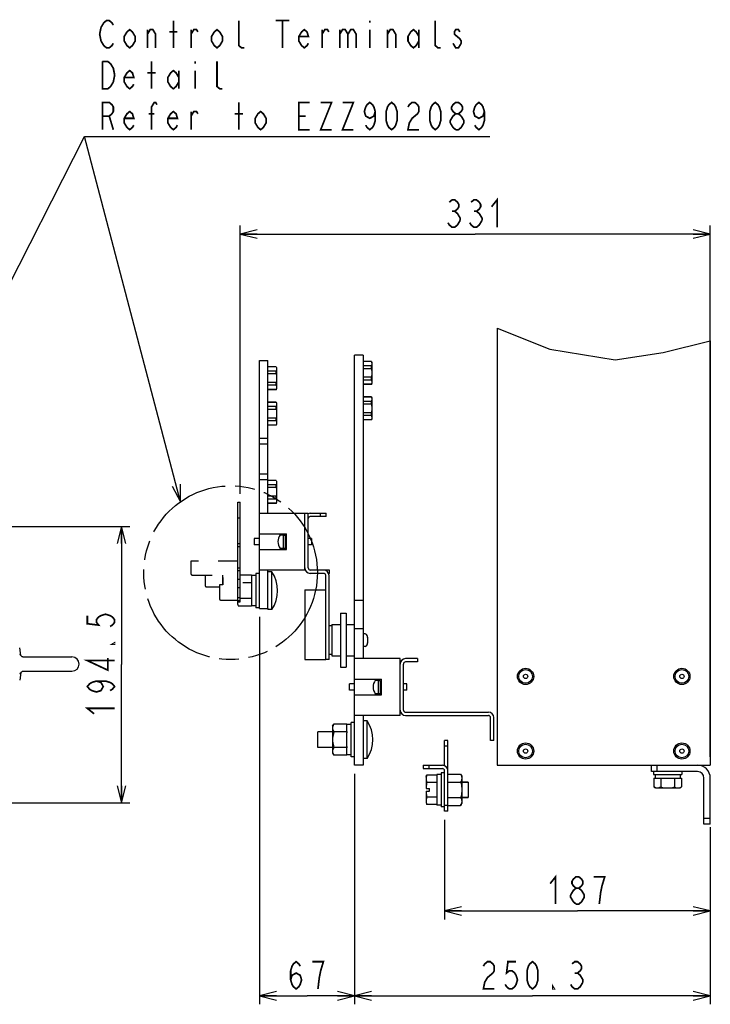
# Model space of a CAD drawing. Extents: x 29 to 410, y 35 to 287.
# Tile 29 of 30: x 324 to 405, y 54 to 169. Entities that reach past the tile are written whole.
import ezdxf

# ---------------------------------------------------------------- set-up
doc = ezdxf.new("R2010")
doc.units = 0
doc.header["$LTSCALE"] = 23.1
doc.linetypes.add('HIDDEN', pattern=[0.2, 0.1, -0.1])
doc.linetypes.add('PHANTOM', pattern=[0.8, 0.45, -0.05, 0.1, -0.05, 0.1, -0.05])
doc.layers.get('0').update_dxf_attribs({"linetype": 'CONTINUOUS'})
for name, color, linetype in [('ALL_AXIS', 7, 'CONTINUOUS'), ('ALL_CURVE', 7, 'CONTINUOUS'), ('ALL_DIM', 7, 'CONTINUOUS'), ('ALL_FEATURES', 7, 'CONTINUOUS'), ('ALL_NOTE', 7, 'CONTINUOUS'), ('DEFAULT_3', 7, 'PHANTOM')]:
    doc.layers.add(name, color=color, linetype=linetype)
doc.dimstyles.get("Standard").update_dxf_attribs({"dimtxt": 2.5, "dimasz": 2.5, "dimexe": 1.25, "dimexo": 0.625, "dimtad": 1, "dimcen": 2.5, "dimazin": 3, "dimtfac": 1, "dimtmove": 0, "dimatfit": 3})

# ---------------------------------------------------------------- blocks, each defined once
blk = doc.blocks.new('_OPEN')
at = {"color": 0, "linetype": 'BYBLOCK'}
for p, q in [((0, 0), (-1, 0.25)), ((-1, -0.25), (0, 0)), ((-1, 0), (0, 0))]:
    blk.add_line(p, q, dxfattribs=at)
blk = doc.blocks.new('*D25')
at = {"layer": 'ALL_DIM', "color": 2, "linetype": 'CONTINUOUS'}
for p, q in [((301.73, 109.93), (337.25, 109.93)), ((336.25, 109.93), (336.25, 93.73)), ((336.25, 77.52), (336.25, 93.73)), ((307.02, 77.52), (337.25, 77.52))]:
    blk.add_line(p, q, dxfattribs=at)
at = {"layer": 'ALL_DIM', "color": 2, "linetype": 'CONTINUOUS', "xscale": 2, "yscale": 2, "zscale": 2}
for p, rotation in [((336.25, 109.93), 90), ((336.25, 77.52), 270)]:
    blk.add_blockref('_OPEN', p, dxfattribs=dict(at, rotation=rotation))
blk = doc.blocks.new('*D28')
at = {"layer": 'ALL_DIM', "color": 2, "linetype": 'CONTINUOUS'}
for p, q in [((374.15, 75.55), (374.15, 63.85)), ((405.32, 74.68), (405.32, 63.85)), ((374.15, 64.85), (389.74, 64.85)), ((405.32, 64.85), (389.74, 64.85))]:
    blk.add_line(p, q, dxfattribs=at)
at = {"layer": 'ALL_DIM', "color": 2, "linetype": 'CONTINUOUS', "xscale": 2, "yscale": 2, "zscale": 2, "rotation": 180}
blk.add_blockref('_OPEN', (374.15, 64.85), dxfattribs=at)
at = {"layer": 'ALL_DIM', "color": 2, "linetype": 'CONTINUOUS', "xscale": 2, "yscale": 2, "zscale": 2}
blk.add_blockref('_OPEN', (405.32, 64.85), dxfattribs=at)
blk = doc.blocks.new('*D29')
at = {"layer": 'ALL_DIM', "color": 2, "linetype": 'CONTINUOUS'}
for p, q in [((363.6, 80.93), (363.6, 53.9)), ((405.32, 74.68), (405.32, 53.9)), ((363.6, 54.9), (384.46, 54.9)), ((405.32, 54.9), (384.46, 54.9))]:
    blk.add_line(p, q, dxfattribs=at)
at = {"layer": 'ALL_DIM', "color": 2, "linetype": 'CONTINUOUS', "xscale": 2, "yscale": 2, "zscale": 2, "rotation": 180}
blk.add_blockref('_OPEN', (363.6, 54.9), dxfattribs=at)
at = {"layer": 'ALL_DIM', "color": 2, "linetype": 'CONTINUOUS', "xscale": 2, "yscale": 2, "zscale": 2}
blk.add_blockref('_OPEN', (405.32, 54.9), dxfattribs=at)
blk = doc.blocks.new('*D30')
at = {"layer": 'ALL_DIM', "color": 2, "linetype": 'CONTINUOUS'}
for p, q in [((352.44, 99.32), (352.44, 53.9)), ((363.6, 80.93), (363.6, 53.9)), ((352.44, 54.9), (358.02, 54.9)), ((363.6, 54.9), (358.02, 54.9))]:
    blk.add_line(p, q, dxfattribs=at)
at = {"layer": 'ALL_DIM', "color": 2, "linetype": 'CONTINUOUS', "xscale": 2, "yscale": 2, "zscale": 2, "rotation": 180}
blk.add_blockref('_OPEN', (352.44, 54.9), dxfattribs=at)
at = {"layer": 'ALL_DIM', "color": 2, "linetype": 'CONTINUOUS', "xscale": 2, "yscale": 2, "zscale": 2}
blk.add_blockref('_OPEN', (363.6, 54.9), dxfattribs=at)
blk = doc.blocks.new('*D31')
at = {"layer": 'ALL_DIM', "color": 2, "linetype": 'CONTINUOUS'}
for p, q in [((350.17, 113.77), (350.17, 145.22)), ((405.32, 82.93), (405.32, 145.22)), ((350.17, 144.22), (377.75, 144.22)), ((405.32, 144.22), (377.75, 144.22))]:
    blk.add_line(p, q, dxfattribs=at)
at = {"layer": 'ALL_DIM', "color": 2, "linetype": 'CONTINUOUS', "xscale": 2, "yscale": 2, "zscale": 2, "rotation": 180}
blk.add_blockref('_OPEN', (350.17, 144.22), dxfattribs=at)
at = {"layer": 'ALL_DIM', "color": 2, "linetype": 'CONTINUOUS', "xscale": 2, "yscale": 2, "zscale": 2}
blk.add_blockref('_OPEN', (405.32, 144.22), dxfattribs=at)

msp = doc.modelspace()

# ---------------------------------------------------------------- linework, layer by layer
at = {"color": 7, "linetype": 'CONTINUOUS'}
for p, q in [((380.321, 133.19), (386.488, 130.737)), ((399.778, 130.321), (405.321, 131.707)), ((386.488, 130.737), (394.164, 129.484)), ((394.164, 129.484), (399.778, 130.321)), ((374.538, 80.879), (376.03, 80.879)), ((376.03, 80.879), (376.171, 80.634)), ((374.538, 79.964), (376.03, 79.964)), ((376.171, 80.634), (376.171, 77.467)), ((374.538, 78.136), (376.03, 78.136)), ((376.03, 77.222), (376.171, 77.467)), ((374.538, 77.222), (376.03, 77.222))]:
    msp.add_line(p, q, dxfattribs=at)
for points in [[(376.03, 80.879), (376.08, 80.783), (376.119, 80.691), (376.148, 80.601), (376.165, 80.511), (376.171, 80.422)], [(376.171, 80.422), (376.165, 80.332), (376.148, 80.242), (376.119, 80.152), (376.08, 80.06), (376.03, 79.964)], [(376.03, 79.964), (376.08, 79.774), (376.119, 79.59), (376.148, 79.409), (376.165, 79.23), (376.171, 79.05)], [(376.171, 79.05), (376.165, 78.871), (376.148, 78.691), (376.119, 78.511), (376.08, 78.327), (376.03, 78.136)], [(376.03, 78.136), (376.08, 78.041), (376.119, 77.949), (376.148, 77.859), (376.165, 77.769), (376.171, 77.679)], [(376.171, 77.679), (376.165, 77.589), (376.148, 77.5), (376.119, 77.409), (376.08, 77.317), (376.03, 77.222)]]:
    msp.add_lwpolyline(points, dxfattribs=at)
at = {"layer": 'ALL_AXIS', "color": 7, "linetype": 'CONTINUOUS'}
for p, q in [((354.399, 128.664), (354.454, 128.567)), ((354.454, 128.567), (354.454, 126.067)), ((365.565, 129.28), (365.621, 129.184)), ((365.621, 129.184), (365.621, 126.684)), ((354.399, 125.97), (354.454, 126.067)), ((365.565, 126.587), (365.621, 126.684)), ((365.565, 125.114), (365.621, 125.017)), ((365.621, 125.017), (365.621, 122.517)), ((354.399, 124.497), (354.454, 124.4)), ((354.454, 124.4), (354.454, 121.9)), ((365.565, 122.42), (365.621, 122.517)), ((354.399, 121.804), (354.454, 121.9)), ((354.399, 115.33), (354.454, 115.234)), ((354.454, 115.234), (354.454, 112.734)), ((349.904, 101.1), (349.904, 112.767)), ((349.904, 112.767), (350.171, 112.767)), ((350.171, 101.1), (350.171, 112.767)), ((354.399, 112.637), (354.454, 112.734)), ((349.904, 110.934), (350.171, 110.934)), ((354.873, 108.942), (355.221, 108.942)), ((355.221, 108.942), (355.221, 107.359)), ((355.221, 108.917), (355.438, 108.917)), ((355.438, 108.917), (355.438, 107.384)), ((355.438, 108.9), (355.604, 108.9)), ((349.904, 107.934), (350.171, 107.934)), ((349.904, 107.6), (350.171, 107.6)), ((351.821, 108.524), (351.821, 107.777)), ((352.438, 108.524), (351.821, 108.524)), ((352.438, 107.777), (351.821, 107.777)), ((355.221, 107.384), (355.438, 107.384)), ((355.438, 107.4), (355.604, 107.4)), ((358.554, 108.524), (358.154, 108.524)), ((358.554, 107.777), (358.154, 107.777)), ((358.554, 108.524), (358.554, 107.777)), ((354.873, 107.359), (355.221, 107.359)), ((349.904, 105.1), (350.171, 105.1)), ((349.904, 104.767), (350.171, 104.767)), ((351.521, 104.229), (350.171, 104.229)), ((352.021, 104.192), (351.521, 104.192)), ((351.521, 104.181), (351.521, 103.362)), ((352.021, 104.4), (352.021, 100.4)), ((352.438, 104.4), (352.021, 104.4)), ((353.904, 104.617), (353.438, 104.617)), ((353.904, 100.184), (353.904, 104.617)), ((349.904, 103.767), (350.171, 103.767)), ((349.904, 102.767), (350.171, 102.767)), ((351.521, 103.314), (350.488, 103.314)), ((351.521, 103.22), (351.521, 101.581)), ((349.904, 101.6), (350.171, 101.6)), ((349.854, 101.3), (349.854, 100.817)), ((349.854, 100.817), (349.996, 100.572)), ((349.904, 101.267), (350.171, 101.267)), ((349.904, 101.1), (350.171, 101.1)), ((351.521, 100.572), (349.996, 100.572)), ((351.521, 101.486), (350.171, 101.486)), ((351.521, 101.439), (351.521, 100.619)), ((352.021, 100.609), (351.521, 100.609)), ((352.438, 100.4), (352.021, 100.4)), ((353.438, 100.317), (353.438, 100.184)), ((353.904, 100.184), (353.438, 100.184)), ((360.938, 98.267), (360.604, 98.267)), ((360.938, 98.434), (360.938, 94.767)), ((360.938, 98.434), (361.938, 98.434)), ((362.604, 98.434), (363.604, 98.434)), ((364.848, 97.329), (364.604, 97.35)), ((364.848, 95.872), (364.604, 95.85)), ((324.46, 94.801), (324.319, 95.687)), ((360.938, 94.934), (360.604, 94.934)), ((324.689, 94.634), (330.454, 94.634)), ((324.46, 92.8), (324.319, 91.913)), ((324.689, 92.967), (330.454, 92.967)), ((363.604, 91.474), (362.988, 91.474)), ((362.988, 90.727), (362.988, 91.474)), ((366.04, 91.892), (366.388, 91.892)), ((366.388, 90.309), (366.388, 91.892)), ((366.388, 91.867), (366.604, 91.867)), ((366.604, 91.867), (366.604, 90.334)), ((366.604, 91.85), (366.771, 91.85)), ((369.721, 91.474), (369.321, 91.474)), ((369.721, 90.727), (369.721, 91.474)), ((363.604, 90.727), (362.988, 90.727)), ((366.04, 90.309), (366.388, 90.309)), ((366.388, 90.334), (366.604, 90.334)), ((366.604, 90.35), (366.771, 90.35)), ((369.721, 90.727), (369.321, 90.727)), ((361.021, 86.517), (361.163, 86.762)), ((362.688, 86.762), (361.163, 86.762)), ((363.188, 86.725), (362.688, 86.725)), ((362.688, 85.895), (362.688, 86.715)), ((363.604, 86.934), (363.188, 86.934)), ((363.188, 82.934), (363.188, 86.934)), ((365.071, 87.15), (364.604, 87.15)), ((365.071, 82.717), (365.071, 87.15)), ((361.021, 85.839), (359.271, 85.839)), ((359.271, 84.028), (359.271, 85.839)), ((361.021, 86.517), (361.021, 83.35)), ((362.688, 85.848), (361.163, 85.848)), ((362.688, 84.114), (362.688, 85.753)), ((361.021, 84.028), (359.271, 84.028)), ((361.021, 83.35), (361.163, 83.105)), ((362.688, 84.02), (361.163, 84.02)), ((362.688, 83.153), (362.688, 83.972)), ((363.188, 83.142), (362.688, 83.142)), ((362.688, 83.105), (361.163, 83.105)), ((363.604, 82.934), (363.188, 82.934)), ((365.071, 82.717), (364.604, 82.717)), ((373.738, 80.842), (373.238, 80.842)), ((373.238, 80.842), (373.238, 77.259)), ((374.154, 81.05), (373.738, 81.05)), ((373.738, 81.05), (373.738, 77.05)), ((398.654, 81.184), (398.654, 80.85)), ((398.654, 80.85), (401.988, 80.85)), ((398.863, 80.85), (398.863, 80.434)), ((401.779, 80.85), (401.779, 80.434)), ((401.988, 81.184), (401.988, 80.85)), ((371.988, 80.55), (372.05, 80.782)), ((371.988, 80.55), (371.988, 80.349)), ((373.238, 80.782), (372.05, 80.782)), ((373.238, 79.916), (372.05, 79.916)), ((376.171, 79.956), (376.904, 79.956)), ((376.904, 79.956), (376.904, 78.145)), ((398.685, 80.434), (401.957, 80.434)), ((398.685, 80.434), (398.685, 79.394)), ((399.503, 80.434), (399.503, 79.394)), ((401.139, 80.434), (401.139, 79.394)), ((401.957, 80.434), (401.957, 79.394)), ((398.904, 79.267), (398.685, 79.394)), ((398.904, 79.267), (401.738, 79.267)), ((401.738, 79.267), (401.957, 79.394)), ((371.988, 77.751), (371.995, 77.608)), ((371.988, 77.751), (371.988, 77.55)), ((371.988, 77.55), (372.05, 77.318)), ((373.238, 78.184), (372.05, 78.184)), ((376.171, 78.145), (376.904, 78.145)), ((373.238, 77.318), (372.05, 77.318)), ((373.738, 77.259), (373.238, 77.259)), ((374.154, 77.05), (373.738, 77.05))]:
    msp.add_line(p, q, dxfattribs=at)
at = {"layer": 'ALL_AXIS', "color": 8, "linetype": 'HIDDEN'}
for p, q in [((344.404, 105.867), (344.404, 104.4)), ((349.904, 105.867), (344.404, 105.867)), ((344.571, 104.234), (348.154, 104.234)), ((346.071, 104.234), (346.071, 103.017)), ((348.154, 103.084), (348.154, 104.234)), ((346.238, 102.85), (347.738, 102.85)), ((347.738, 103.084), (347.738, 101.467)), ((348.154, 103.084), (347.738, 103.084)), ((347.904, 101.3), (349.904, 101.3))]:
    msp.add_line(p, q, dxfattribs=at)
at = {"layer": 'ALL_AXIS', "color": 7, "linetype": 'CONTINUOUS'}
for points in [[(349.904, 101.294), (349.878, 101.209), (349.86, 101.119), (349.854, 101.029)], [(349.854, 101.029), (349.86, 100.939), (349.878, 100.85), (349.906, 100.759), (349.945, 100.667), (349.996, 100.572)], [(361.163, 86.762), (361.112, 86.667), (361.073, 86.575), (361.044, 86.484), (361.027, 86.395), (361.021, 86.305)], [(361.021, 86.305), (361.027, 86.215), (361.044, 86.125), (361.073, 86.035), (361.112, 85.943), (361.163, 85.848)], [(361.163, 85.848), (361.112, 85.658), (361.073, 85.474), (361.044, 85.294), (361.027, 85.114), (361.021, 84.934)], [(361.021, 84.934), (361.027, 84.753), (361.045, 84.572), (361.073, 84.391), (361.113, 84.208), (361.163, 84.02)], [(361.163, 84.02), (361.112, 83.924), (361.073, 83.832), (361.044, 83.742), (361.027, 83.652), (361.021, 83.562)], [(361.021, 83.562), (361.027, 83.473), (361.044, 83.383), (361.073, 83.293), (361.112, 83.201), (361.163, 83.105)], [(372.05, 80.782), (372.016, 80.635), (371.995, 80.492), (371.988, 80.349)], [(371.988, 80.349), (371.995, 80.206), (372.016, 80.064), (372.05, 79.916)], [(398.685, 79.394), (398.791, 79.339), (398.893, 79.299), (398.994, 79.275), (399.094, 79.267)], [(399.094, 79.267), (399.174, 79.272), (399.255, 79.288), (399.336, 79.313), (399.418, 79.348), (399.503, 79.394)], [(399.503, 79.394), (399.714, 79.339), (399.918, 79.299), (400.119, 79.275), (400.321, 79.267)], [(400.321, 79.267), (400.523, 79.275), (400.725, 79.3), (400.929, 79.339), (401.139, 79.394)], [(401.139, 79.394), (401.245, 79.339), (401.347, 79.299), (401.448, 79.275), (401.548, 79.267)], [(401.548, 79.267), (401.628, 79.272), (401.708, 79.288), (401.789, 79.313), (401.872, 79.348), (401.957, 79.394)], [(372.05, 78.184), (372.016, 78.037), (371.995, 77.894), (371.988, 77.751)], [(371.995, 77.608), (372.016, 77.466), (372.05, 77.318)]]:
    msp.add_lwpolyline(points, dxfattribs=at)
for centre in [(383.654, 92.35), (401.988, 92.35), (383.654, 83.6), (401.988, 83.6)]:
    msp.add_circle(centre, 0.8, dxfattribs=at)
at = {"layer": 'ALL_AXIS', "color": 8, "linetype": 'HIDDEN'}
for centre in [(344.571, 104.4), (346.238, 103.017), (347.904, 101.467)]:
    msp.add_arc(centre, 0.167, 180, 270, dxfattribs=at)
at = {"layer": 'ALL_AXIS', "color": 7, "linetype": 'CONTINUOUS'}
for centre, radius, start, end in [((350.553, 102.4), 4.019, 326.52248, 33.47752), ((364.825, 97.063), 0.267, 15.49397, 85), ((363.154, 96.6), 2, 344.50603, 15.49397), ((364.825, 96.137), 0.267, 275, 344.50603), ((330.454, 93.8), 0.833, 270, 90), ((361.719, 84.934), 4.019, 326.52248, 33.47752)]:
    msp.add_arc(centre, radius, start, end, dxfattribs=at)
at = {"layer": 'ALL_CURVE', "color": 40, "linetype": 'CONTINUOUS'}
for p, q in [((354.669, 108.15), (354.604, 108.15)), ((365.112, 96.6), (365.154, 96.6)), ((365.771, 91.1), (365.835, 91.1))]:
    msp.add_line(p, q, dxfattribs=at)
for centre, radius, start, end in [((355.938, 108.15), 1.333, 162.16662, 197.83338), ((363.154, 96.6), 2, 348.21928, 11.78072), ((367.104, 91.1), 1.333, 162.16662, 197.83338)]:
    msp.add_arc(centre, radius, start, end, dxfattribs=at)
at = {"layer": 'ALL_DIM', "color": 2, "linetype": 'CONTINUOUS', "const_width": 0.2}
for points in [[(374.706, 147.956), (375.026, 148.222), (375.346, 148.222), (375.666, 147.956), (375.826, 147.689), (375.826, 147.422), (375.666, 147.155), (375.346, 146.889), (375.666, 146.622), (375.826, 146.355), (375.986, 146.089), (375.986, 145.822)], [(377.266, 147.956), (377.586, 148.222), (377.906, 148.222), (378.226, 147.956), (378.386, 147.689), (378.386, 147.422), (378.226, 147.155), (377.906, 146.889), (378.226, 146.622), (378.386, 146.355), (378.546, 146.089), (378.546, 145.822)], [(379.666, 147.422), (380.306, 148.222), (380.306, 145.022)], [(375.026, 146.889), (375.346, 146.889)], [(377.586, 146.889), (377.906, 146.889)], [(375.986, 145.822), (375.666, 145.289), (375.346, 145.022), (375.026, 145.022), (374.706, 145.289), (374.546, 145.556)], [(378.546, 145.822), (378.226, 145.289), (377.906, 145.022), (377.586, 145.022), (377.266, 145.289), (377.106, 145.556)], [(332.251, 99.485), (332.251, 98.525), (333.584, 98.365), (333.318, 98.685), (333.318, 99.005), (333.584, 99.325), (333.851, 99.485), (334.384, 99.645), (334.918, 99.485), (335.184, 99.325), (335.451, 99.005), (335.451, 98.685), (335.184, 98.365), (334.918, 98.205)], [(335.451, 96.285), (335.451, 96.125), (335.184, 96.125), (335.451, 96.285)], [(335.451, 94.205), (332.251, 94.205), (334.651, 93.085), (334.651, 94.525)], [(333.318, 91.805), (333.851, 91.645), (334.118, 91.165), (333.851, 90.685), (333.318, 90.525), (332.784, 90.685), (332.518, 90.845), (332.251, 91.165), (332.518, 91.485), (332.784, 91.645), (333.318, 91.805), (334.384, 91.805), (334.918, 91.645), (335.184, 91.485), (335.451, 91.165), (335.184, 90.845), (334.918, 90.685)], [(333.051, 87.965), (332.251, 88.605), (335.451, 88.605)], [(386.538, 68.055), (387.178, 68.855), (387.178, 65.655)], [(389.578, 67.521), (389.258, 67.788), (389.098, 68.055), (389.098, 68.321), (389.258, 68.588), (389.578, 68.855), (389.898, 68.855), (390.218, 68.588), (390.378, 68.321), (390.378, 68.055), (390.218, 67.788), (389.898, 67.521)], [(392.298, 65.655), (392.458, 66.988), (392.618, 67.788), (392.778, 68.321), (392.938, 68.855), (391.658, 68.855)], [(388.938, 66.721), (389.258, 67.255), (389.578, 67.521), (389.898, 67.521), (390.218, 67.255), (390.378, 66.988), (390.538, 66.721), (390.538, 66.455), (390.218, 65.921)], [(389.578, 65.655), (389.258, 65.921), (389.098, 66.188), (388.938, 66.455), (388.938, 66.721)], [(390.218, 65.921), (389.898, 65.655), (389.578, 65.655)], [(356.101, 56.769), (356.261, 57.302), (356.741, 57.569), (357.221, 57.302), (357.381, 56.769), (357.221, 56.236), (357.061, 55.969), (356.741, 55.702), (356.421, 55.969), (356.261, 56.236), (356.101, 56.769), (356.101, 57.836), (356.261, 58.369), (356.421, 58.636), (356.741, 58.902), (357.061, 58.636), (357.221, 58.369)], [(359.301, 55.702), (359.461, 57.036), (359.621, 57.836), (359.781, 58.369), (359.941, 58.902), (358.661, 58.902)], [(378.703, 58.369), (378.863, 58.636), (379.183, 58.902), (379.503, 58.902), (379.823, 58.636), (379.983, 58.369), (379.983, 57.836), (379.823, 57.569)], [(382.543, 58.902), (381.583, 58.902), (381.423, 57.569), (381.743, 57.836), (382.063, 57.836), (382.383, 57.569), (382.543, 57.302), (382.703, 56.769), (382.543, 56.236), (382.383, 55.969), (382.063, 55.702), (381.743, 55.702), (381.423, 55.969), (381.263, 56.236)], [(384.463, 55.702), (384.143, 55.969), (383.983, 56.236), (383.823, 56.769), (383.823, 57.836), (383.983, 58.369), (384.143, 58.636), (384.463, 58.902), (384.783, 58.636), (384.943, 58.369), (385.103, 57.836), (385.103, 56.769), (384.943, 56.236), (384.783, 55.969), (384.463, 55.702)], [(389.103, 58.636), (389.423, 58.902), (389.743, 58.902), (390.063, 58.636), (390.223, 58.369), (390.223, 58.102), (390.063, 57.836), (389.743, 57.569), (390.063, 57.302), (390.223, 57.036), (390.383, 56.769), (390.383, 56.502)], [(379.823, 57.569), (379.183, 57.036), (378.863, 56.502), (378.703, 55.702), (379.983, 55.702)], [(390.383, 56.502), (390.063, 55.969), (389.743, 55.702), (389.423, 55.702), (389.103, 55.969), (388.943, 56.236)], [(389.423, 57.569), (389.743, 57.569)], [(387.023, 55.702), (386.863, 55.702), (386.863, 55.969), (387.023, 55.702)]]:
    msp.add_lwpolyline(points, dxfattribs=at)
at = {"layer": 'ALL_FEATURES', "color": 7, "linetype": 'CONTINUOUS'}
for p, q in [((380.321, 133.19), (380.321, 81.934)), ((405.321, 131.707), (405.321, 81.934)), ((352.438, 129.4), (353.438, 129.4)), ((353.438, 111.484), (353.438, 129.4)), ((363.604, 81.934), (363.604, 130.017)), ((364.604, 130.017), (363.604, 130.017)), ((354.399, 128.664), (353.438, 128.664)), ((354.399, 128.65), (353.438, 128.65)), ((354.399, 128.664), (354.399, 128.65)), ((365.565, 129.28), (364.604, 129.28)), ((365.565, 129.267), (364.604, 129.267)), ((365.565, 128.766), (364.604, 128.766)), ((365.565, 128.435), (364.604, 128.435)), ((365.565, 129.28), (365.565, 129.267)), ((365.565, 128.435), (365.565, 128.766)), ((354.399, 128.149), (353.438, 128.149)), ((354.399, 127.818), (353.438, 127.818)), ((354.399, 127.818), (354.399, 128.149)), ((365.565, 127.433), (364.604, 127.433)), ((365.565, 127.102), (364.604, 127.102)), ((365.565, 127.102), (365.565, 127.433)), ((354.399, 126.816), (353.438, 126.816)), ((354.399, 126.485), (353.438, 126.485)), ((354.399, 125.984), (353.438, 125.984)), ((354.399, 125.97), (353.438, 125.97)), ((354.399, 126.485), (354.399, 126.816)), ((354.399, 125.984), (354.399, 125.97)), ((365.565, 126.601), (364.604, 126.601)), ((365.565, 126.587), (364.604, 126.587)), ((365.565, 126.601), (365.565, 126.587)), ((365.565, 125.114), (364.604, 125.114)), ((365.565, 125.1), (364.604, 125.1)), ((365.565, 125.114), (365.565, 125.1)), ((354.399, 124.497), (353.438, 124.497)), ((354.399, 124.483), (353.438, 124.483)), ((354.399, 123.982), (353.438, 123.982)), ((354.399, 123.651), (353.438, 123.651)), ((354.399, 124.497), (354.399, 124.483)), ((354.399, 123.651), (354.399, 123.982)), ((365.565, 124.599), (364.604, 124.599)), ((365.565, 124.268), (364.604, 124.268)), ((365.565, 124.268), (365.565, 124.599)), ((354.399, 122.649), (353.438, 122.649)), ((354.399, 122.318), (354.399, 122.649)), ((365.565, 123.266), (364.604, 123.266)), ((365.565, 122.935), (364.604, 122.935)), ((365.565, 122.434), (364.604, 122.434)), ((365.565, 122.42), (364.604, 122.42)), ((365.565, 122.935), (365.565, 123.266)), ((365.565, 122.434), (365.565, 122.42)), ((354.399, 122.318), (353.438, 122.318)), ((354.399, 121.817), (353.438, 121.817)), ((354.399, 121.804), (353.438, 121.804)), ((354.399, 121.817), (354.399, 121.804)), ((353.438, 120.234), (352.438, 120.234)), ((353.438, 119.567), (352.438, 119.567)), ((353.438, 116.067), (352.438, 116.067)), ((353.438, 115.4), (352.438, 115.4)), ((354.399, 115.33), (353.438, 115.33)), ((354.399, 115.317), (353.438, 115.317)), ((354.399, 114.816), (353.438, 114.816)), ((354.399, 114.485), (353.438, 114.485)), ((354.399, 115.33), (354.399, 115.317)), ((354.399, 114.485), (354.399, 114.816)), ((354.399, 113.483), (353.438, 113.483)), ((354.399, 113.152), (353.438, 113.152)), ((354.399, 113.152), (354.399, 113.483)), ((354.399, 112.651), (353.438, 112.651)), ((354.399, 112.637), (353.438, 112.637)), ((354.399, 112.651), (354.399, 112.637)), ((352.438, 104.817), (352.438, 111.484)), ((352.438, 111.484), (358.154, 111.484)), ((358.154, 105.067), (358.154, 111.484)), ((360.271, 111.1), (358.404, 111.1)), ((359.604, 111.1), (359.604, 111.484)), ((360.271, 111.1), (360.271, 111.484)), ((352.438, 109.067), (355.604, 109.067)), ((355.221, 108.942), (354.873, 108.942)), ((355.604, 107.234), (355.604, 109.067)), ((352.438, 107.234), (355.604, 107.234)), ((355.221, 107.359), (354.873, 107.359)), ((357.771, 104.817), (357.771, 105.067)), ((351.521, 104.229), (351.521, 104.192)), ((357.771, 104.817), (352.438, 104.817)), ((353.438, 100.317), (353.438, 104.817)), ((360.654, 104.817), (358.404, 104.817)), ((360.604, 94.317), (360.604, 104.184)), ((360.654, 104.434), (360.654, 104.817)), ((351.521, 103.362), (351.521, 103.22)), ((349.904, 102.017), (349.821, 102.017)), ((349.904, 101.85), (349.821, 101.85)), ((351.521, 101.581), (351.521, 101.439)), ((351.521, 100.609), (351.521, 100.572)), ((364.604, 101.267), (363.604, 101.267)), ((352.438, 100.317), (353.438, 100.317)), ((361.938, 99.767), (361.938, 93.434)), ((361.938, 99.767), (362.604, 99.767)), ((362.604, 99.767), (362.604, 93.434)), ((360.938, 98.434), (361.938, 98.434)), ((362.604, 98.434), (363.604, 98.434)), ((364.604, 97.934), (363.604, 97.934)), ((324.355, 94.993), (324.356, 94.992)), ((360.938, 94.767), (361.938, 94.767)), ((362.604, 94.767), (363.604, 94.767)), ((324.69, 94.634), (324.69, 94.634)), ((324.699, 94.634), (324.695, 94.634)), ((360.604, 94.317), (360.221, 94.317)), ((368.938, 94.434), (363.604, 94.434)), ((368.938, 93.8), (368.938, 94.434)), ((369.321, 88.4), (369.321, 93.8)), ((370.988, 94.05), (369.571, 94.05)), ((370.988, 94.434), (370.988, 94.05)), ((324.355, 92.608), (324.355, 92.608)), ((324.69, 92.967), (324.691, 92.967)), ((324.695, 92.966), (324.698, 92.967)), ((361.938, 93.434), (362.604, 93.434)), ((363.604, 92.017), (366.771, 92.017)), ((366.388, 91.892), (366.04, 91.892)), ((366.771, 90.184), (366.771, 92.017)), ((363.604, 90.184), (366.771, 90.184)), ((366.388, 90.309), (366.04, 90.309)), ((368.938, 87.767), (363.604, 87.767)), ((368.938, 87.767), (368.938, 88.4)), ((369.571, 88.15), (379.304, 88.15)), ((362.688, 86.762), (362.688, 86.725)), ((379.938, 84.817), (379.938, 87.517)), ((362.688, 85.895), (362.688, 85.753)), ((374.538, 84.85), (374.154, 84.85)), ((374.538, 76.55), (374.538, 84.85)), ((379.938, 84.817), (379.554, 84.817)), ((362.688, 84.114), (362.688, 83.972)), ((362.688, 83.142), (362.688, 83.105)), ((374.538, 84.184), (374.154, 84.184)), ((364.604, 81.934), (363.604, 81.934)), ((371.654, 81.934), (373.904, 81.934)), ((371.654, 81.934), (371.654, 81.55)), ((372.321, 81.934), (372.321, 81.55)), ((374.484, 81.55), (374.538, 81.55)), ((380.321, 81.934), (405.321, 81.934)), ((398.404, 81.184), (398.404, 81.934)), ((399.071, 81.184), (399.071, 81.934)), ((371.988, 80.349), (371.988, 79.217)), ((376.904, 79.956), (376.171, 79.956)), ((405.321, 75.017), (405.321, 80.434)), ((371.988, 78.884), (371.988, 77.751)), ((371.99, 79.217), (372.404, 79.217)), ((371.99, 78.884), (372.404, 78.884)), ((372.404, 78.884), (372.404, 79.217)), ((376.904, 78.145), (376.171, 78.145)), ((374.538, 77.217), (374.154, 77.217)), ((374.538, 76.55), (374.154, 76.55)), ((405.321, 75.684), (404.571, 75.684)), ((405.321, 75.017), (404.571, 75.017))]:
    msp.add_line(p, q, dxfattribs=at)
at = {"layer": 'ALL_FEATURES', "color": 3, "linetype": 'CONTINUOUS'}
for p, q in [((352.438, 111.484), (352.438, 129.4)), ((364.604, 130.017), (364.604, 94.434)), ((357.771, 105.067), (357.771, 111.484)), ((358.404, 111.484), (360.271, 111.484)), ((352.438, 100.317), (352.438, 104.817)), ((359.971, 104.434), (358.404, 104.434)), ((360.221, 94.317), (360.221, 104.184)), ((360.654, 104.434), (360.552, 104.434)), ((357.771, 102.517), (357.771, 94.317)), ((357.771, 102.517), (360.193, 102.517)), ((357.771, 94.317), (360.221, 94.317)), ((368.938, 88.4), (368.938, 93.8)), ((370.988, 94.434), (369.571, 94.434)), ((364.604, 87.767), (364.604, 81.934)), ((369.571, 87.767), (379.304, 87.767)), ((379.554, 84.817), (379.554, 87.517)), ((374.154, 81.88), (374.154, 84.85)), ((371.654, 81.55), (373.904, 81.55)), ((374.154, 76.55), (374.154, 81.3)), ((403.821, 81.184), (398.404, 81.184)), ((404.571, 75.017), (404.571, 80.434))]:
    msp.add_line(p, q, dxfattribs=at)
at = {"layer": 'ALL_FEATURES', "color": 8, "linetype": 'HIDDEN'}
for p, q in [((344.404, 105.6), (344.404, 104.484)), ((344.571, 104.234), (345.704, 104.234)), ((346.071, 104.234), (346.071, 103.1)), ((348.154, 103.936), (348.154, 103.084)), ((346.238, 102.85), (347.238, 102.85)), ((347.738, 102.85), (347.738, 101.634)), ((347.904, 101.3), (349.654, 101.3))]:
    msp.add_line(p, q, dxfattribs=at)
at = {"layer": 'ALL_FEATURES', "color": 7, "linetype": 'CONTINUOUS'}
for points in [[(354.399, 128.65), (354.429, 128.566), (354.448, 128.482), (354.454, 128.4)], [(354.454, 128.4), (354.448, 128.317), (354.429, 128.233), (354.399, 128.149)], [(365.565, 129.267), (365.596, 129.182), (365.615, 129.099), (365.621, 129.016)], [(365.621, 129.016), (365.615, 128.933), (365.596, 128.85), (365.565, 128.766)], [(365.565, 128.435), (365.596, 128.266), (365.615, 128.099), (365.621, 127.934)], [(354.399, 127.818), (354.429, 127.649), (354.448, 127.482), (354.454, 127.317)], [(354.454, 127.317), (354.448, 127.151), (354.429, 126.985), (354.399, 126.816)], [(365.621, 127.934), (365.615, 127.768), (365.596, 127.602), (365.565, 127.433)], [(365.565, 127.102), (365.596, 127.017), (365.615, 126.934), (365.621, 126.851)], [(354.399, 126.485), (354.429, 126.401), (354.448, 126.317), (354.454, 126.234)], [(354.454, 126.234), (354.448, 126.152), (354.429, 126.068), (354.399, 125.984)], [(365.621, 126.851), (365.615, 126.768), (365.596, 126.685), (365.565, 126.601)], [(365.565, 125.1), (365.596, 125.016), (365.615, 124.932), (365.621, 124.85)], [(365.621, 124.85), (365.615, 124.767), (365.596, 124.683), (365.565, 124.599)], [(354.399, 124.483), (354.429, 124.399), (354.448, 124.316), (354.454, 124.233)], [(354.454, 124.233), (354.448, 124.15), (354.429, 124.067), (354.399, 123.982)], [(354.399, 123.651), (354.429, 123.482), (354.448, 123.316), (354.454, 123.15)], [(365.565, 124.268), (365.596, 124.099), (365.615, 123.932), (365.621, 123.767)], [(365.621, 123.767), (365.615, 123.601), (365.596, 123.435), (365.565, 123.266)], [(354.454, 123.15), (354.448, 122.985), (354.429, 122.818), (354.399, 122.649)], [(365.565, 122.935), (365.596, 122.851), (365.615, 122.767), (365.621, 122.684)], [(365.621, 122.684), (365.615, 122.602), (365.596, 122.518), (365.565, 122.434)], [(354.399, 122.318), (354.429, 122.234), (354.448, 122.151), (354.454, 122.068)], [(354.454, 122.068), (354.448, 121.985), (354.429, 121.902), (354.399, 121.817)], [(354.399, 115.317), (354.429, 115.232), (354.448, 115.149), (354.454, 115.066)], [(354.454, 115.066), (354.448, 114.983), (354.429, 114.9), (354.399, 114.816)], [(354.399, 114.485), (354.429, 114.316), (354.448, 114.149), (354.454, 113.984)], [(354.454, 113.984), (354.448, 113.818), (354.429, 113.652), (354.399, 113.483)], [(354.399, 113.152), (354.429, 113.067), (354.448, 112.984), (354.454, 112.901)], [(354.454, 112.901), (354.448, 112.818), (354.429, 112.735), (354.399, 112.651)], [(324.696, 94.634), (324.668, 94.642), (324.622, 94.662), (324.561, 94.699), (324.494, 94.759), (324.428, 94.841), (324.373, 94.945), (324.355, 94.993)], [(324.355, 92.608), (324.375, 92.661), (324.431, 92.764), (324.496, 92.844), (324.563, 92.903), (324.624, 92.94), (324.669, 92.959), (324.696, 92.966)], [(324.46, 92.8), (324.494, 92.842), (324.561, 92.901), (324.622, 92.939), (324.668, 92.959), (324.695, 92.966)], [(372.05, 79.916), (372.022, 79.679), (372.002, 79.447), (371.99, 79.217)], [(371.99, 78.884), (372.002, 78.652), (372.022, 78.42), (372.05, 78.184)]]:
    msp.add_lwpolyline(points, dxfattribs=at)
for centre, radius in [((383.654, 92.35), 0.95), ((383.654, 92.35), 0.25), ((401.988, 92.35), 0.95), ((401.988, 92.35), 0.25), ((383.654, 83.6), 0.95), ((401.988, 83.6), 0.95), ((383.654, 83.6), 0.25), ((401.988, 83.6), 0.25)]:
    msp.add_circle(centre, radius, dxfattribs=at)
at = {"layer": 'ALL_FEATURES', "color": 3, "linetype": 'CONTINUOUS'}
for centre, radius, start, end in [((358.404, 110.85), 0.633, 90.01056, 113.2578), ((358.404, 105.067), 0.633, 180, 270), ((359.971, 104.184), 0.25, 0, 90), ((369.571, 93.8), 0.633, 90, 180), ((369.571, 88.4), 0.633, 180, 270), ((379.304, 87.517), 0.25, 0, 90), ((373.904, 81.3), 0.25, 0, 90), ((403.821, 80.434), 0.75, 0, 90)]:
    msp.add_arc(centre, radius, start, end, dxfattribs=at)
at = {"layer": 'ALL_FEATURES', "color": 7, "linetype": 'CONTINUOUS'}
for centre, radius, start, end in [((358.404, 110.85), 0.25, 90.01056, 180), ((355.938, 108.15), 1.333, 143.94174, 216.05826), ((354.873, 108.925), 0.0167, 90, 143.94174), ((354.873, 107.375), 0.0167, 216.05826, 270), ((358.404, 105.067), 0.25, 180, 270), ((359.971, 104.184), 0.633, 0, 90), ((369.571, 93.8), 0.25, 90, 180), ((367.104, 91.1), 1.333, 143.94174, 216.05826), ((366.04, 91.875), 0.0167, 90, 143.94174), ((366.04, 90.325), 0.0167, 216.05826, 270), ((369.571, 88.4), 0.25, 180, 270), ((379.304, 87.517), 0.633, 0, 90), ((373.904, 81.3), 0.633, 0, 90), ((403.821, 80.434), 1.5, 0, 90)]:
    msp.add_arc(centre, radius, start, end, dxfattribs=at)
at = {"layer": 'ALL_FEATURES', "color": 8, "linetype": 'HIDDEN'}
for centre in [(344.571, 104.4), (346.238, 103.017), (347.904, 101.467)]:
    msp.add_arc(centre, 0.167, 180, 270, dxfattribs=at)
at = {"layer": 'ALL_NOTE', "color": 2, "linetype": 'CONTINUOUS'}
for p, q in [((313.289, 119.075), (331.934, 155.655)), ((331.934, 155.655), (333.381, 155.655)), ((343.185, 112.834), (331.934, 155.655)), ((331.934, 155.655), (333.381, 155.655)), ((333.381, 155.655), (379.461, 155.655)), ((333.381, 155.655), (379.461, 155.655))]:
    msp.add_line(p, q, dxfattribs=at)
at = {"layer": 'ALL_NOTE', "color": 2, "linetype": 'CONTINUOUS', "const_width": 0.2}
for points in [[(333.861, 168.455), (334.181, 168.988), (334.501, 169.255), (334.821, 169.255), (335.141, 168.988), (335.302, 168.721)], [(342.342, 166.055), (342.342, 169.255)], [(350.661, 166.055), (350.341, 166.055), (350.021, 166.321), (350.021, 169.255)], [(354.341, 169.255), (355.941, 169.255)], [(355.142, 169.255), (355.142, 166.055)], [(365.381, 169.255), (365.381, 168.988)], [(373.701, 166.055), (373.381, 166.055), (373.061, 166.321), (373.061, 169.255)], [(335.302, 166.588), (335.141, 166.321), (334.821, 166.055), (334.501, 166.055), (334.181, 166.321), (334.021, 166.588), (333.861, 166.855), (333.701, 167.655), (333.861, 168.455)], [(337.861, 166.855), (337.541, 166.321), (337.221, 166.055), (336.901, 166.321), (336.581, 166.855), (336.581, 167.388), (336.901, 167.921), (337.221, 168.188), (337.541, 167.921), (337.861, 167.388), (337.861, 166.855)], [(339.302, 167.655), (339.622, 168.188), (339.941, 168.188), (340.261, 167.655), (340.261, 166.055)], [(339.302, 166.055), (339.302, 168.188)], [(341.861, 167.921), (342.821, 167.921)], [(344.422, 167.655), (344.742, 168.188), (345.062, 168.188), (345.221, 167.921)], [(344.422, 166.055), (344.422, 168.188)], [(348.102, 166.855), (347.782, 166.321), (347.461, 166.055), (347.141, 166.321), (346.821, 166.855), (346.821, 167.388), (347.141, 167.921), (347.461, 168.188), (347.782, 167.921), (348.102, 167.388), (348.102, 166.855)], [(358.182, 166.588), (358.021, 166.321), (357.701, 166.055), (357.381, 166.321), (357.061, 166.855), (357.061, 167.388), (357.381, 167.921), (357.701, 168.188), (358.021, 167.921), (358.182, 167.388), (357.061, 167.388)], [(359.782, 167.655), (360.101, 168.188), (360.421, 168.188), (360.581, 167.921)], [(359.782, 166.055), (359.782, 168.188)], [(361.862, 167.655), (362.182, 168.188), (362.502, 168.188), (362.822, 167.655), (362.822, 166.055)], [(361.862, 168.188), (361.862, 166.055)], [(362.822, 167.655), (363.142, 168.188), (363.461, 168.188), (363.781, 167.655), (363.781, 166.055)], [(365.381, 168.188), (365.381, 166.055)], [(367.461, 167.655), (367.781, 168.188), (368.101, 168.188), (368.421, 167.655), (368.421, 166.055)], [(367.461, 166.055), (367.461, 168.188)], [(371.141, 166.855), (370.821, 166.321), (370.501, 166.055), (370.181, 166.321), (369.862, 166.855), (369.862, 167.388), (370.181, 167.921), (370.501, 168.188), (370.821, 167.921), (371.141, 167.388)], [(371.141, 168.188), (371.141, 166.055)], [(375.942, 167.921), (375.781, 168.188), (375.461, 168.188), (375.302, 167.921), (375.302, 167.655)], [(375.302, 167.655), (375.942, 167.121), (376.101, 166.855), (376.101, 166.588)], [(376.101, 166.588), (375.781, 166.055), (375.461, 166.055), (375.302, 166.321), (375.141, 166.588)], [(334.982, 161.521), (334.662, 161.255), (334.021, 161.255), (334.021, 164.455)], [(334.021, 164.455), (334.662, 164.455), (334.982, 164.188), (335.141, 163.921), (335.302, 163.655), (335.461, 162.855), (335.302, 162.055), (334.982, 161.521)], [(339.781, 161.255), (339.781, 164.455)], [(344.901, 164.455), (344.901, 164.188)], [(348.102, 161.255), (347.782, 161.255), (347.461, 161.521), (347.461, 164.455)], [(337.702, 161.788), (337.541, 161.521), (337.221, 161.255), (336.901, 161.521), (336.581, 162.055), (336.581, 162.588), (336.901, 163.121), (337.221, 163.388), (337.541, 163.121), (337.702, 162.588), (336.581, 162.588)], [(339.302, 163.121), (340.261, 163.121)], [(342.982, 162.055), (342.662, 161.521), (342.342, 161.255), (342.022, 161.521), (341.702, 162.055), (341.702, 162.588), (342.022, 163.121), (342.342, 163.388), (342.662, 163.121), (342.982, 162.588)], [(342.982, 163.388), (342.982, 161.255)], [(344.901, 163.388), (344.901, 161.255)], [(334.021, 156.455), (334.021, 159.655), (334.821, 159.655), (335.141, 159.388), (335.302, 159.121), (335.302, 158.588), (335.141, 158.321), (334.821, 158.055), (334.021, 158.055)], [(339.781, 156.455), (339.781, 159.121), (340.101, 159.655), (340.261, 159.655), (340.421, 159.388)], [(350.021, 156.455), (350.021, 159.655)], [(358.341, 156.455), (357.061, 156.455), (357.061, 159.655), (358.341, 159.655)], [(359.621, 159.655), (360.901, 159.655), (359.621, 156.455), (360.901, 156.455)], [(362.182, 159.655), (363.461, 159.655), (362.182, 156.455), (363.461, 156.455)], [(366.021, 158.588), (365.862, 158.055), (365.381, 157.788), (364.902, 158.055), (364.741, 158.588), (364.902, 159.121), (365.061, 159.388), (365.381, 159.655), (365.701, 159.388), (365.862, 159.121), (366.021, 158.588), (366.021, 157.521), (365.862, 156.988), (365.701, 156.721), (365.381, 156.455), (365.061, 156.721), (364.902, 156.988)], [(367.942, 156.455), (367.621, 156.721), (367.461, 156.988), (367.301, 157.521), (367.301, 158.588), (367.461, 159.121), (367.621, 159.388), (367.942, 159.655), (368.262, 159.388), (368.421, 159.121), (368.582, 158.588), (368.582, 157.521), (368.421, 156.988), (368.262, 156.721), (367.942, 156.455)], [(369.862, 159.121), (370.021, 159.388), (370.341, 159.655), (370.661, 159.655), (370.981, 159.388), (371.141, 159.121), (371.141, 158.588), (370.981, 158.321)], [(373.061, 156.455), (372.741, 156.721), (372.582, 156.988), (372.421, 157.521), (372.421, 158.588), (372.582, 159.121), (372.741, 159.388), (373.061, 159.655), (373.381, 159.388), (373.541, 159.121), (373.701, 158.588), (373.701, 157.521), (373.541, 156.988), (373.381, 156.721), (373.061, 156.455)], [(375.461, 158.321), (375.141, 158.588), (374.982, 158.855), (374.982, 159.121), (375.141, 159.388), (375.461, 159.655), (375.781, 159.655), (376.101, 159.388), (376.262, 159.121), (376.262, 158.855), (376.101, 158.588), (375.781, 158.321)], [(378.821, 158.588), (378.662, 158.055), (378.181, 157.788), (377.701, 158.055), (377.541, 158.588), (377.701, 159.121), (377.861, 159.388), (378.181, 159.655), (378.501, 159.388), (378.662, 159.121), (378.821, 158.588), (378.821, 157.521), (378.662, 156.988), (378.501, 156.721), (378.181, 156.455), (377.861, 156.721), (377.701, 156.988)], [(337.702, 156.988), (337.541, 156.721), (337.221, 156.455), (336.901, 156.721), (336.581, 157.255), (336.581, 157.788), (336.901, 158.321), (337.221, 158.588), (337.541, 158.321), (337.702, 157.788), (336.581, 157.788)], [(339.461, 158.321), (340.101, 158.321)], [(342.821, 156.988), (342.662, 156.721), (342.342, 156.455), (342.022, 156.721), (341.702, 157.255), (341.702, 157.788), (342.022, 158.321), (342.342, 158.588), (342.662, 158.321), (342.821, 157.788), (341.702, 157.788)], [(344.422, 158.055), (344.742, 158.588), (345.062, 158.588), (345.221, 158.321)], [(344.422, 156.455), (344.422, 158.588)], [(349.541, 158.321), (350.501, 158.321)], [(353.221, 157.255), (352.901, 156.721), (352.581, 156.455), (352.261, 156.721), (351.941, 157.255), (351.941, 157.788), (352.261, 158.321), (352.581, 158.588), (352.901, 158.321), (353.221, 157.788), (353.221, 157.255)], [(370.981, 158.321), (370.341, 157.788), (370.021, 157.255), (369.862, 156.455), (371.141, 156.455)], [(375.141, 158.055), (375.461, 158.321), (375.781, 158.321), (376.101, 158.055)], [(334.821, 158.055), (335.302, 156.455)], [(357.061, 158.055), (357.862, 158.055)], [(374.821, 157.255), (374.821, 157.521), (375.141, 158.055)], [(375.461, 156.455), (375.141, 156.721), (374.821, 157.255)], [(376.421, 157.255), (376.101, 156.721), (375.781, 156.455), (375.461, 156.455)], [(376.101, 158.055), (376.421, 157.521), (376.421, 157.255)]]:
    msp.add_lwpolyline(points, dxfattribs=at)
at = {"layer": 'ALL_NOTE', "color": 2, "linetype": 'CONTINUOUS'}
msp.add_lwpolyline([(342.193, 114.641), (343.185, 112.834), (343.161, 114.895)], dxfattribs=at)
at = {"layer": 'DEFAULT_3', "color": 8, "linetype": 'PHANTOM'}
msp.add_circle((349.054, 104.515), 10.181, dxfattribs=at)

# ---------------------------------------------------------------- dimensions: what is measured, and where the dimension line sits
at = {"layer": 'ALL_DIM', "color": 2, "linetype": 'CONTINUOUS'}
for base, p1, p2, angle, picture, middle in [((350.171, 144.222), (405.321, 82.934), (350.171, 113.767), 180, '*D31', (373.906, 145.022)), ((336.251, 109.934), (307.02, 77.517), (301.729, 109.934), 90, '*D25', (335.451, 87.325)), ((352.438, 54.902), (363.604, 80.934), (352.438, 99.317), 180, '*D30', (355.461, 55.702)), ((363.604, 54.902), (405.321, 74.684), (363.604, 80.934), 180, '*D29', (378.063, 55.702)), ((374.154, 64.855), (405.321, 74.684), (374.154, 75.55), 180, '*D28', (385.898, 65.655))]:
    dim = msp.add_linear_dim(base=base, p1=p1, p2=p2, angle=angle, dimstyle='Standard', dxfattribs=at)
    dim.commit()
    dim.dimension.update_dxf_attribs({"geometry": picture, "text_midpoint": middle, "dimtype": 128})

doc.saveas('drawing.dxf')
